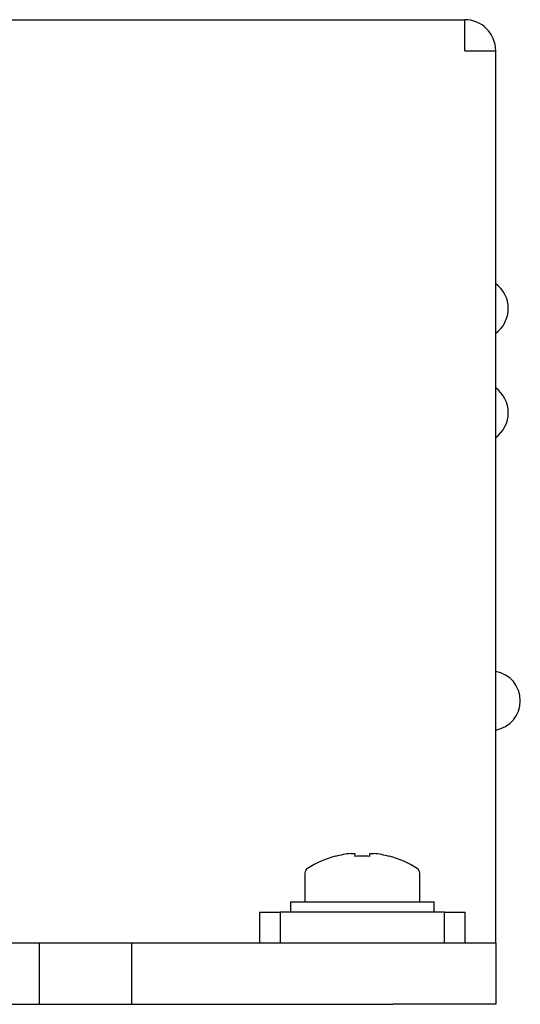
# Model space of a CAD drawing. Header units: millimetres. Extents: x 0 to 840, y 0 to 594.
# Tile 6 of 28: x 176 to 201, y 201 to 249. Entities that reach past the tile are written whole.
import ezdxf

# ---------------------------------------------------------------- set-up
doc = ezdxf.new("R2010")
doc.units = ezdxf.units.MM
doc.layers.get('0').update_dxf_attribs({"color": 3, "lineweight": 30})

msp = doc.modelspace()

# ---------------------------------------------------------------- linework, layer by layer
for p, q in [((114.181, 248.733), (198.161, 248.733)), ((198.161, 247.223), (198.161, 248.733)), ((198.161, 247.223), (199.671, 247.223)), ((199.671, 203.733), (199.671, 247.223)), ((199.672, 246.528), (199.671, 246.528)), ((199.672, 246.433), (199.671, 246.433)), ((199.672, 246.433), (199.672, 246.528)), ((199.672, 243.933), (199.672, 246.433)), ((199.672, 243.933), (199.671, 243.933)), ((199.672, 243.641), (199.671, 243.641)), ((199.672, 243.617), (199.671, 243.617)), ((199.672, 243.288), (199.672, 243.617)), ((199.672, 243.288), (199.671, 243.288)), ((199.672, 243.205), (199.671, 243.205)), ((199.672, 243.197), (199.671, 243.197)), ((199.672, 243.133), (199.671, 243.133)), ((199.672, 240.633), (199.672, 243.133)), ((199.672, 239.937), (199.672, 240.509)), ((199.672, 221.097), (199.671, 221.097)), ((199.672, 220.815), (199.672, 220.938)), ((199.672, 220.754), (199.671, 220.754)), ((199.672, 219.782), (199.671, 219.782)), ((199.672, 218.967), (199.671, 218.967)), ((199.672, 219.027), (199.672, 219.181)), ((199.672, 218.454), (199.672, 218.967)), ((199.672, 218.454), (199.671, 218.454)), ((199.672, 217.837), (199.672, 218.409)), ((199.672, 217.837), (199.671, 217.837)), ((200.871, 215.534), (200.871, 215.532)), ((199.672, 213.831), (199.671, 213.831)), ((199.672, 212.799), (199.672, 213.831)), ((199.672, 212.799), (199.671, 212.799)), ((199.672, 212.485), (199.672, 212.799)), ((199.672, 212.485), (199.671, 212.485)), ((199.672, 211.453), (199.672, 212.485)), ((199.672, 211.453), (199.671, 211.453)), ((199.672, 209.289), (199.671, 209.289)), ((199.672, 207.289), (199.672, 209.289)), ((191.864, 207.945), (191.858, 207.958)), ((192.606, 208.088), (192.801, 208.088)), ((192.801, 208.088), (192.801, 207.945)), ((193.541, 207.945), (193.541, 208.088)), ((193.541, 208.088), (193.736, 208.088)), ((194.483, 207.958), (194.477, 207.945)), ((190.371, 207.13), (190.371, 205.733)), ((195.971, 205.733), (195.971, 207.13)), ((199.672, 207.289), (199.671, 207.289)), ((199.672, 207.238), (199.671, 207.238)), ((199.672, 206.732), (199.672, 207.177)), ((199.672, 206.732), (199.671, 206.732)), ((199.672, 206.346), (199.671, 206.346)), ((189.671, 205.733), (189.671, 205.233)), ((189.671, 205.733), (196.671, 205.733)), ((196.671, 205.233), (196.671, 205.733)), ((188.171, 205.243), (188.171, 205.233)), ((188.171, 203.733), (188.171, 205.233)), ((188.171, 205.233), (189.171, 205.233)), ((189.171, 205.233), (189.171, 203.733)), ((197.171, 205.233), (189.171, 205.233)), ((197.171, 203.733), (197.171, 205.233)), ((197.171, 205.233), (198.171, 205.233)), ((198.171, 205.233), (198.171, 205.243)), ((198.171, 205.233), (198.171, 203.733)), ((199.672, 205.295), (199.671, 205.295)), ((199.672, 204.366), (199.671, 204.366)), ((131.921, 203.733), (177.421, 203.733)), ((177.421, 203.733), (177.421, 200.733)), ((177.421, 203.733), (181.921, 203.733)), ((181.921, 203.733), (181.921, 200.733)), ((181.921, 203.733), (194.671, 203.733)), ((194.671, 203.733), (199.671, 203.733)), ((199.671, 203.733), (199.671, 200.733)), ((131.921, 200.733), (177.421, 200.733)), ((177.421, 200.733), (181.921, 200.733)), ((181.921, 200.733), (194.671, 200.733)), ((199.671, 200.733), (194.671, 200.733))]:
    msp.add_line(p, q)
for centre, radius, start, end in [((198.161, 247.223), 1.51, 0, 90), ((198.161, 247.223), 0.01, 0, 90), ((198.784, 234.653), 1.5, 0, 53.7483), ((198.784, 234.653), 1.5, 305.5771, 0), ((198.784, 229.573), 1.5, 0, 53.7483), ((198.784, 229.573), 1.5, 306.2517, 0), ((199.422, 215.534), 1.449, 0, 80.105), ((199.422, 215.532), 1.449, 279.895, 0), ((193.171, 203.133), 5, 105.2193, 122.336), ((193.171, 203.133), 4.986, 96.5034, 105.1879), ((193.171, 202.481), 5.477, 86.1266, 93.8734), ((193.171, 203.133), 4.986, 74.8121, 83.4966), ((193.171, 203.133), 5, 57.664, 74.7807), ((190.641, 207.13), 0.27, 122.336, 180), ((195.701, 207.13), 0.27, 0, 57.664)]:
    msp.add_arc(centre, radius, start, end)
for points, knots in [([(199.672, 243.641), (199.672, 243.705), (199.672, 243.797), (199.672, 243.902), (199.672, 243.933)], [0, 0, 0, 0, 0.704776, 1, 1, 1, 1]), ([(199.672, 243.205), (199.672, 243.21), (199.672, 243.218), (199.672, 243.266), (199.672, 243.288)], [0, 0, 0, 0, 0.559863, 1, 1, 1, 1]), ([(199.672, 220.754), (199.672, 220.867), (199.672, 221.067), (199.672, 221.088), (199.672, 221.097)], [0, 0, 0, 0, 0.5581839, 1, 1, 1, 1]), ([(199.672, 219.782), (199.672, 219.981), (199.672, 220.335), (199.672, 220.626), (199.672, 220.754)], [0, 0, 0, 0, 0.56042, 1, 1, 1, 1]), ([(199.672, 218.924), (199.672, 219.055), (199.672, 219.318), (199.672, 219.627), (199.672, 219.782)], [0, 0, 0, 0, 0.498489, 1, 1, 1, 1]), ([(199.672, 205.295), (199.672, 205.496), (199.672, 205.854), (199.672, 206.196), (199.672, 206.346)], [0, 0, 0, 0, 0.55999, 1, 1, 1, 1])]:
    msp.add_open_spline(points, degree=3, knots=knots)

doc.saveas('drawing.dxf')
